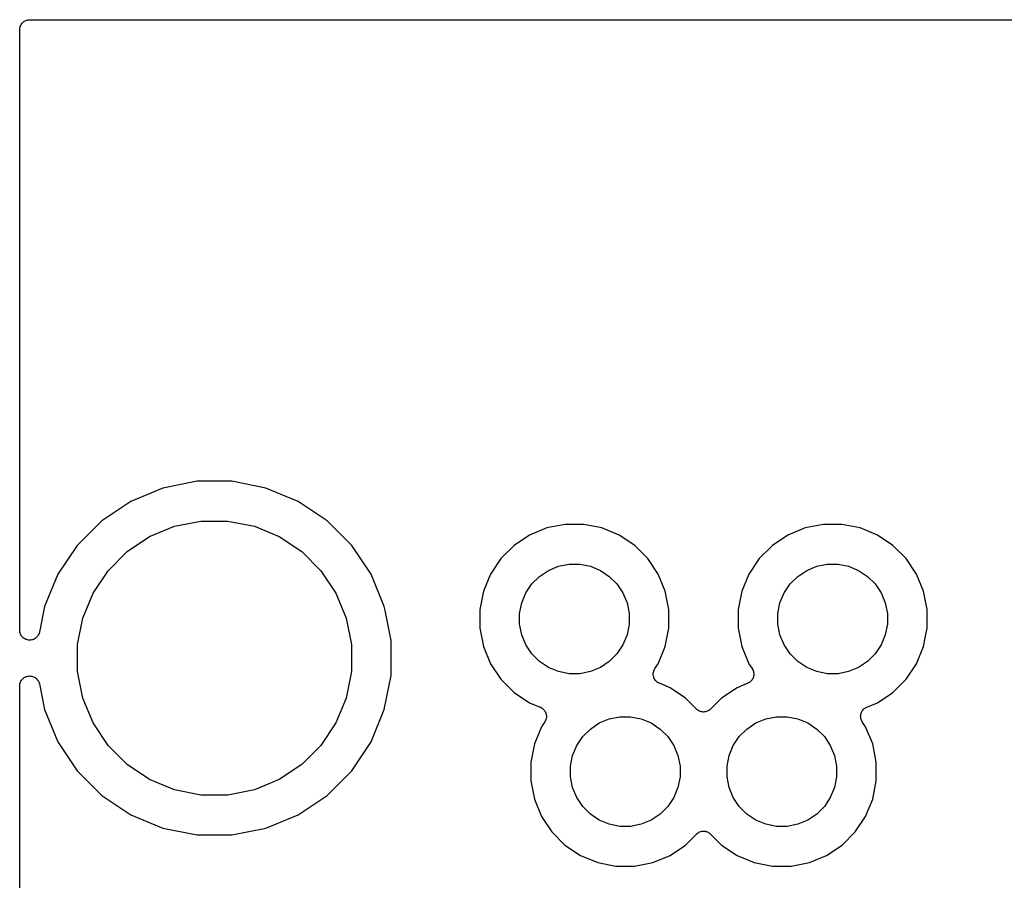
# Model space of a CAD drawing. Extents: x 3.21 to 7.18, y -3.5 to -0.72.
# Tile 5 of 27: x 3.21 to 3.7, y -1.15 to -0.72. Entities that reach past the tile are written whole.
import ezdxf

# ---------------------------------------------------------------- set-up
doc = ezdxf.new("R2010")
doc.units = 0
doc.header["$MEASUREMENT"] = 0
doc.layers.add('BLACK', color=7, linetype='CONTINUOUS')

msp = doc.modelspace()

# ---------------------------------------------------------------- linework, layer by layer
at = {"layer": 'BLACK', "linetype": 'CONTINUOUS'}
for p, q in [((3.20661, -0.7236), (3.20684, -0.72319)), ((3.20684, -0.72319), (3.20685, -0.72318)), ((3.20685, -0.72318), (3.20686, -0.72316)), ((3.20686, -0.72316), (3.20716, -0.7228)), ((3.20716, -0.7228), (3.20746, -0.72244)), ((3.20746, -0.72244), (3.20747, -0.72242)), ((3.20747, -0.72242), (3.20749, -0.72241)), ((3.20749, -0.72241), (3.20785, -0.72212)), ((3.20785, -0.72212), (3.20822, -0.72182)), ((3.20822, -0.72182), (3.20823, -0.72181)), ((3.20823, -0.72181), (3.20825, -0.7218)), ((3.20825, -0.7218), (3.20866, -0.72158)), ((3.20866, -0.72158), (3.20908, -0.72136)), ((3.20908, -0.72136), (3.2091, -0.72136)), ((3.2091, -0.72136), (3.20911, -0.72135)), ((3.20911, -0.72135), (3.20956, -0.72122)), ((3.20956, -0.72122), (3.21001, -0.72108)), ((3.21001, -0.72108), (3.21003, -0.72108)), ((3.21003, -0.72108), (3.21005, -0.72107)), ((3.21005, -0.72107), (3.21052, -0.72103)), ((3.21052, -0.72103), (3.21098, -0.72098)), ((3.21098, -0.72098), (7.17402, -0.72098)), ((3.20598, -0.72591), (3.20604, -0.72545)), ((3.20598, -0.72595), (3.20598, -0.72591)), ((3.20598, -0.72598), (3.20598, -0.72595)), ((3.20598, -0.72595), (3.20598, -0.72595)), ((3.20598, -0.72595), (3.20598, -0.72595)), ((3.20598, -1.028), (3.20598, -0.72598)), ((3.20604, -0.72545), (3.20609, -0.72498)), ((3.20609, -0.72494), (3.20624, -0.7245)), ((3.20609, -0.72496), (3.20609, -0.72494)), ((3.20609, -0.72498), (3.20609, -0.72496)), ((3.20624, -0.7245), (3.20637, -0.72405)), ((3.20637, -0.72405), (3.20638, -0.72403)), ((3.20638, -0.72403), (3.20639, -0.72401)), ((3.20639, -0.72401), (3.20661, -0.7236)), ((3.29518, -0.9531), (3.27801, -0.95652)), ((3.31269, -0.9531), (3.29518, -0.9531)), ((3.32987, -0.95652), (3.31269, -0.9531)), ((3.27801, -0.95652), (3.26183, -0.96322)), ((3.34605, -0.96322), (3.32987, -0.95652)), ((3.26183, -0.96322), (3.24727, -0.97295)), ((3.36061, -0.97295), (3.34605, -0.96322)), ((3.24727, -0.97295), (3.23489, -0.98533)), ((3.2713, -0.98094), (3.28384, -0.97575)), ((3.28384, -0.97575), (3.29715, -0.9731)), ((3.29715, -0.9731), (3.31072, -0.9731)), ((3.31072, -0.9731), (3.32403, -0.97575)), ((3.32403, -0.97575), (3.33657, -0.98094)), ((3.37299, -0.98533), (3.36061, -0.97295)), ((3.48036, -0.97476), (3.47117, -0.97658)), ((3.48972, -0.97476), (3.48036, -0.97476)), ((3.49891, -0.97658), (3.48972, -0.97476)), ((3.61028, -0.97476), (3.60109, -0.97658)), ((3.61964, -0.97476), (3.61028, -0.97476)), ((3.62883, -0.97658), (3.61964, -0.97476)), ((3.46251, -0.98017), (3.45472, -0.98537)), ((3.47117, -0.97658), (3.46251, -0.98017)), ((3.50757, -0.98017), (3.49891, -0.97658)), ((3.51536, -0.98537), (3.50757, -0.98017)), ((3.59243, -0.98017), (3.58464, -0.98537)), ((3.60109, -0.97658), (3.59243, -0.98017)), ((3.63749, -0.98017), (3.62883, -0.97658)), ((3.64528, -0.98537), (3.63749, -0.98017)), ((3.23489, -0.98533), (3.22516, -0.99989)), ((3.26002, -0.98848), (3.2713, -0.98094)), ((3.33657, -0.98094), (3.34786, -0.98848)), ((3.38272, -0.99989), (3.37299, -0.98533)), ((3.45472, -0.98537), (3.4481, -0.992)), ((3.52198, -0.992), (3.51536, -0.98537)), ((3.58464, -0.98537), (3.57802, -0.992)), ((3.6519, -0.992), (3.64528, -0.98537)), ((3.25042, -0.99808), (3.26002, -0.98848)), ((3.34786, -0.98848), (3.35745, -0.99808)), ((3.4481, -0.992), (3.44289, -0.99979)), ((3.477, -0.99582), (3.48233, -0.99476)), ((3.48233, -0.99476), (3.48775, -0.99476)), ((3.48775, -0.99476), (3.49308, -0.99582)), ((3.52719, -0.99979), (3.52198, -0.992)), ((3.57802, -0.992), (3.57281, -0.99979)), ((3.60692, -0.99582), (3.61225, -0.99476)), ((3.61225, -0.99476), (3.61767, -0.99476)), ((3.61767, -0.99476), (3.623, -0.99582)), ((3.65711, -0.99979), (3.6519, -0.992)), ((3.22516, -0.99989), (3.21846, -1.01607)), ((3.24288, -1.00936), (3.25042, -0.99808)), ((3.35745, -0.99808), (3.36499, -1.00936)), ((3.38942, -1.01607), (3.38272, -0.99989)), ((3.44289, -0.99979), (3.43931, -1.00844)), ((3.46747, -1.00091), (3.47199, -0.99789)), ((3.47199, -0.99789), (3.477, -0.99582)), ((3.49308, -0.99582), (3.49809, -0.99789)), ((3.49809, -0.99789), (3.50261, -1.00091)), ((3.53077, -1.00844), (3.52719, -0.99979)), ((3.57281, -0.99979), (3.56923, -1.00844)), ((3.59739, -1.00091), (3.60191, -0.99789)), ((3.60191, -0.99789), (3.60692, -0.99582)), ((3.623, -0.99582), (3.62801, -0.99789)), ((3.62801, -0.99789), (3.63253, -1.00091)), ((3.66069, -1.00844), (3.65711, -0.99979)), ((3.46062, -1.00926), (3.46363, -1.00475)), ((3.46363, -1.00475), (3.46747, -1.00091)), ((3.50261, -1.00091), (3.50645, -1.00475)), ((3.50645, -1.00475), (3.50946, -1.00926)), ((3.59054, -1.00926), (3.59355, -1.00475)), ((3.59355, -1.00475), (3.59739, -1.00091)), ((3.63253, -1.00091), (3.63637, -1.00475)), ((3.63637, -1.00475), (3.63938, -1.00926)), ((3.23769, -1.0219), (3.24288, -1.00936)), ((3.36499, -1.00936), (3.37019, -1.0219)), ((3.43931, -1.00844), (3.43748, -1.01763)), ((3.45854, -1.01428), (3.46062, -1.00926)), ((3.50946, -1.00926), (3.51154, -1.01428)), ((3.5326, -1.01763), (3.53077, -1.00844)), ((3.56923, -1.00844), (3.5674, -1.01763)), ((3.58846, -1.01428), (3.59054, -1.00926)), ((3.63938, -1.00926), (3.64146, -1.01428)), ((3.66252, -1.01763), (3.66069, -1.00844)), ((3.45748, -1.0196), (3.45854, -1.01428)), ((3.51154, -1.01428), (3.5126, -1.0196)), ((3.5874, -1.0196), (3.58846, -1.01428)), ((3.64146, -1.01428), (3.64252, -1.0196)), ((3.21846, -1.01607), (3.21589, -1.02898)), ((3.38983, -1.01811), (3.38942, -1.01607)), ((3.39283, -1.03324), (3.38983, -1.01811)), ((3.43748, -1.01763), (3.43748, -1.027)), ((3.45748, -1.02503), (3.45748, -1.0196)), ((3.5126, -1.0196), (3.5126, -1.02503)), ((3.5326, -1.027), (3.5326, -1.01763)), ((3.5674, -1.01763), (3.5674, -1.027)), ((3.5874, -1.02503), (3.5874, -1.0196)), ((3.64252, -1.0196), (3.64252, -1.02503)), ((3.66252, -1.027), (3.66252, -1.01763)), ((3.23504, -1.03521), (3.23769, -1.0219)), ((3.37019, -1.0219), (3.37283, -1.03521)), ((3.45854, -1.03035), (3.45748, -1.02503)), ((3.5126, -1.02503), (3.51154, -1.03035)), ((3.58846, -1.03035), (3.5874, -1.02503)), ((3.64252, -1.02503), (3.64146, -1.03035)), ((3.20603, -1.02849), (3.20598, -1.028)), ((3.20608, -1.02897), (3.20603, -1.02849)), ((3.20621, -1.02941), (3.20608, -1.02897)), ((3.20608, -1.02897), (3.20608, -1.02897)), ((3.20608, -1.02897), (3.20608, -1.02897)), ((3.20636, -1.0299), (3.20621, -1.02941)), ((3.20636, -1.02991), (3.20636, -1.0299)), ((3.20657, -1.03031), (3.20636, -1.02991)), ((3.20636, -1.02991), (3.20636, -1.02991)), ((3.21558, -1.02998), (3.21533, -1.03042)), ((3.21573, -1.02951), (3.21558, -1.02997)), ((3.21558, -1.02997), (3.21558, -1.02997)), ((3.21558, -1.02997), (3.21558, -1.02998)), ((3.21587, -1.02905), (3.21573, -1.02951)), ((3.21588, -1.02904), (3.21587, -1.02904)), ((3.21587, -1.02904), (3.21587, -1.02905)), ((3.21589, -1.02898), (3.21588, -1.02904)), ((3.21588, -1.02904), (3.21588, -1.02904)), ((3.43748, -1.027), (3.43931, -1.03619)), ((3.53077, -1.03619), (3.5326, -1.027)), ((3.5674, -1.027), (3.56923, -1.03619)), ((3.66157, -1.03178), (3.66252, -1.027)), ((3.20682, -1.03076), (3.20657, -1.03031)), ((3.20682, -1.03077), (3.20682, -1.03076)), ((3.20713, -1.03115), (3.20682, -1.03077)), ((3.20682, -1.03077), (3.20682, -1.03077)), ((3.20743, -1.03152), (3.20713, -1.03115)), ((3.20744, -1.03152), (3.20743, -1.03152)), ((3.20743, -1.03152), (3.20743, -1.03152)), ((3.20781, -1.03184), (3.20744, -1.03152)), ((3.20818, -1.03214), (3.20781, -1.03184)), ((3.20819, -1.03215), (3.20818, -1.03214)), ((3.20861, -1.03237), (3.20819, -1.03215)), ((3.20819, -1.03215), (3.20819, -1.03215)), ((3.20904, -1.03261), (3.20861, -1.03237)), ((3.20905, -1.03261), (3.20904, -1.03261)), ((3.20904, -1.03261), (3.20904, -1.03261)), ((3.2095, -1.03275), (3.20905, -1.03261)), ((3.20997, -1.0329), (3.2095, -1.03275)), ((3.20998, -1.0329), (3.20997, -1.0329)), ((3.21046, -1.03295), (3.20998, -1.0329)), ((3.20998, -1.0329), (3.20998, -1.0329)), ((3.21094, -1.033), (3.21046, -1.03295)), ((3.21095, -1.033), (3.21094, -1.033)), ((3.21143, -1.03296), (3.21095, -1.033)), ((3.21095, -1.033), (3.21095, -1.033)), ((3.21192, -1.03291), (3.21143, -1.03296)), ((3.21236, -1.03278), (3.21192, -1.03291)), ((3.21192, -1.03291), (3.21192, -1.03291)), ((3.21192, -1.03291), (3.21192, -1.03291)), ((3.21285, -1.03264), (3.21236, -1.03278)), ((3.21286, -1.03264), (3.21285, -1.03264)), ((3.21327, -1.03242), (3.21286, -1.03264)), ((3.21286, -1.03264), (3.21286, -1.03264)), ((3.21372, -1.03219), (3.21327, -1.03242)), ((3.21409, -1.03189), (3.21372, -1.03219)), ((3.21372, -1.03219), (3.21372, -1.03219)), ((3.21372, -1.03219), (3.21372, -1.03219)), ((3.21448, -1.03158), (3.21409, -1.03189)), ((3.21478, -1.03121), (3.21448, -1.03157)), ((3.21448, -1.03157), (3.21448, -1.03158)), ((3.21448, -1.03158), (3.21448, -1.03158)), ((3.21511, -1.03083), (3.21478, -1.03121)), ((3.21533, -1.03042), (3.21511, -1.03083)), ((3.21511, -1.03083), (3.21511, -1.03083)), ((3.21511, -1.03083), (3.21511, -1.03083)), ((3.23504, -1.04879), (3.23504, -1.03521)), ((3.37283, -1.03521), (3.37283, -1.04879)), ((3.39283, -1.05076), (3.39283, -1.03324)), ((3.46062, -1.03537), (3.45854, -1.03035)), ((3.51154, -1.03035), (3.50946, -1.03537)), ((3.59054, -1.03537), (3.58846, -1.03035)), ((3.64146, -1.03035), (3.63938, -1.03537)), ((3.66069, -1.03619), (3.66157, -1.03178)), ((3.66157, -1.03178), (3.66157, -1.03178)), ((3.43931, -1.03619), (3.44289, -1.04484)), ((3.46363, -1.03988), (3.46062, -1.03537)), ((3.46747, -1.04372), (3.46363, -1.03988)), ((3.50645, -1.03988), (3.50261, -1.04372)), ((3.50946, -1.03537), (3.50645, -1.03988)), ((3.52719, -1.04484), (3.53077, -1.03619)), ((3.56923, -1.03619), (3.57281, -1.04484)), ((3.59355, -1.03988), (3.59054, -1.03537)), ((3.59739, -1.04372), (3.59355, -1.03988)), ((3.63637, -1.03988), (3.63253, -1.04372)), ((3.63938, -1.03537), (3.63637, -1.03988)), ((3.65711, -1.04484), (3.66069, -1.03619)), ((3.44289, -1.04484), (3.4481, -1.05263)), ((3.47199, -1.04674), (3.46747, -1.04372)), ((3.50261, -1.04372), (3.49809, -1.04674)), ((3.52553, -1.04731), (3.52719, -1.04484)), ((3.57281, -1.04484), (3.57447, -1.04731)), ((3.60191, -1.04674), (3.59739, -1.04372)), ((3.63253, -1.04372), (3.62801, -1.04674)), ((3.6519, -1.05263), (3.65711, -1.04484)), ((3.23769, -1.0621), (3.23504, -1.04879)), ((3.37283, -1.04879), (3.37019, -1.0621)), ((3.477, -1.04881), (3.47199, -1.04674)), ((3.48233, -1.04987), (3.477, -1.04881)), ((3.48775, -1.04987), (3.48233, -1.04987)), ((3.49308, -1.04881), (3.48775, -1.04987)), ((3.49809, -1.04674), (3.49308, -1.04881)), ((3.52469, -1.05005), (3.52474, -1.04958)), ((3.52469, -1.05006), (3.52469, -1.05005)), ((3.52469, -1.05008), (3.52469, -1.05006)), ((3.52474, -1.05055), (3.52469, -1.05008)), ((3.52474, -1.04958), (3.52479, -1.04911)), ((3.52479, -1.04909), (3.5248, -1.04908)), ((3.52479, -1.04911), (3.52479, -1.04909)), ((3.5248, -1.04908), (3.52494, -1.04863)), ((3.52494, -1.04863), (3.52507, -1.04818)), ((3.52507, -1.04818), (3.52508, -1.04816)), ((3.52508, -1.04816), (3.52509, -1.04815)), ((3.52509, -1.04815), (3.52531, -1.04773)), ((3.52531, -1.04773), (3.52553, -1.04731)), ((3.57447, -1.04731), (3.57449, -1.04735)), ((3.57449, -1.04735), (3.57449, -1.04735)), ((3.57449, -1.04735), (3.57449, -1.04735)), ((3.57449, -1.04735), (3.5745, -1.04737)), ((3.5745, -1.04737), (3.57472, -1.0478)), ((3.57472, -1.0478), (3.57494, -1.04821)), ((3.57494, -1.04821), (3.57495, -1.04823)), ((3.57495, -1.04823), (3.57495, -1.04824)), ((3.57495, -1.04824), (3.57508, -1.04869)), ((3.57508, -1.04869), (3.57522, -1.04915)), ((3.57522, -1.04915), (3.57522, -1.04916)), ((3.57522, -1.04916), (3.57522, -1.04918)), ((3.57522, -1.04918), (3.57526, -1.04964)), ((3.57526, -1.04964), (3.57531, -1.05012)), ((3.60692, -1.04881), (3.60191, -1.04674)), ((3.61225, -1.04987), (3.60692, -1.04881)), ((3.61767, -1.04987), (3.61225, -1.04987)), ((3.623, -1.04881), (3.61767, -1.04987)), ((3.62801, -1.04674), (3.623, -1.04881)), ((3.20604, -1.05543), (3.20609, -1.05496)), ((3.20609, -1.05496), (3.20624, -1.05448)), ((3.20609, -1.05496), (3.20609, -1.05496)), ((3.20609, -1.05496), (3.20609, -1.05496)), ((3.20624, -1.05448), (3.20639, -1.05403)), ((3.20639, -1.05403), (3.20663, -1.05358)), ((3.20639, -1.05403), (3.20639, -1.05403)), ((3.20639, -1.05403), (3.20639, -1.05403)), ((3.20663, -1.05358), (3.20686, -1.05318)), ((3.20686, -1.05317), (3.20717, -1.05281)), ((3.20686, -1.05318), (3.20686, -1.05317)), ((3.20686, -1.05318), (3.20686, -1.05318)), ((3.20717, -1.05281), (3.20748, -1.05243)), ((3.20748, -1.05243), (3.20748, -1.05243)), ((3.20748, -1.05243), (3.20749, -1.05243)), ((3.20749, -1.05243), (3.20788, -1.05211)), ((3.20788, -1.05211), (3.20824, -1.05182)), ((3.20824, -1.05182), (3.20825, -1.05181)), ((3.20824, -1.05182), (3.20824, -1.05182)), ((3.20825, -1.05181), (3.2087, -1.05158)), ((3.2087, -1.05158), (3.20911, -1.05136)), ((3.20911, -1.05136), (3.20957, -1.05123)), ((3.20911, -1.05136), (3.20911, -1.05136)), ((3.20911, -1.05136), (3.20911, -1.05136)), ((3.20957, -1.05123), (3.21004, -1.05109)), ((3.21004, -1.05109), (3.21005, -1.05109)), ((3.21005, -1.05109), (3.21051, -1.05105)), ((3.21005, -1.05109), (3.21005, -1.05109)), ((3.21051, -1.05105), (3.21101, -1.051)), ((3.21101, -1.051), (3.21102, -1.051)), ((3.21102, -1.051), (3.21102, -1.051)), ((3.21102, -1.051), (3.21148, -1.05105)), ((3.21148, -1.05105), (3.21199, -1.0511)), ((3.21199, -1.0511), (3.21199, -1.0511)), ((3.21199, -1.0511), (3.21199, -1.0511)), ((3.21199, -1.0511), (3.21244, -1.05124)), ((3.21244, -1.05124), (3.21292, -1.05139)), ((3.21292, -1.05139), (3.21292, -1.05139)), ((3.21292, -1.05139), (3.21292, -1.05139)), ((3.21292, -1.05139), (3.21335, -1.05162)), ((3.21335, -1.05162), (3.21378, -1.05185)), ((3.21378, -1.05185), (3.21378, -1.05185)), ((3.21378, -1.05185), (3.21378, -1.05185)), ((3.21378, -1.05185), (3.21416, -1.05216)), ((3.21416, -1.05216), (3.21453, -1.05247)), ((3.21453, -1.05247), (3.21453, -1.05247)), ((3.21453, -1.05247), (3.21453, -1.05248)), ((3.21453, -1.05248), (3.21485, -1.05287)), ((3.21485, -1.05287), (3.21515, -1.05323)), ((3.21515, -1.05323), (3.21515, -1.05323)), ((3.21515, -1.05323), (3.21515, -1.05323)), ((3.21515, -1.05323), (3.21538, -1.05367)), ((3.21538, -1.05367), (3.21561, -1.05409)), ((3.21561, -1.05409), (3.21561, -1.05409)), ((3.21561, -1.05409), (3.21561, -1.05409)), ((3.21561, -1.05409), (3.21574, -1.05454)), ((3.21574, -1.05454), (3.21589, -1.05502)), ((3.21589, -1.05502), (3.21846, -1.06793)), ((3.38942, -1.06793), (3.39283, -1.05076)), ((3.4481, -1.05263), (3.45472, -1.05926)), ((3.52478, -1.05102), (3.52474, -1.05055)), ((3.52478, -1.05104), (3.52478, -1.05102)), ((3.52478, -1.05105), (3.52478, -1.05104)), ((3.52492, -1.0515), (3.52478, -1.05105)), ((3.52505, -1.05196), (3.52492, -1.0515)), ((3.52506, -1.05197), (3.52505, -1.05196)), ((3.52506, -1.05199), (3.52506, -1.05197)), ((3.52528, -1.05241), (3.52506, -1.05199)), ((3.5255, -1.05282), (3.52528, -1.05241)), ((3.52551, -1.05283), (3.5255, -1.05282)), ((3.52552, -1.05285), (3.52551, -1.05283)), ((3.52582, -1.05322), (3.52552, -1.05285)), ((3.52611, -1.05358), (3.52582, -1.05322)), ((3.52612, -1.05359), (3.52611, -1.05358)), ((3.52613, -1.05361), (3.52612, -1.05359)), ((3.5265, -1.05391), (3.52613, -1.05361)), ((3.52686, -1.05421), (3.5265, -1.05391)), ((3.52687, -1.05422), (3.52686, -1.05421)), ((3.52688, -1.05423), (3.52687, -1.05422)), ((3.5273, -1.05446), (3.52688, -1.05423)), ((3.52771, -1.05468), (3.5273, -1.05446)), ((3.52774, -1.0547), (3.52771, -1.05468)), ((3.52778, -1.05471), (3.52774, -1.0547)), ((3.52774, -1.0547), (3.52774, -1.0547)), ((3.52774, -1.0547), (3.52774, -1.0547)), ((3.53316, -1.05694), (3.52778, -1.05471)), ((3.57222, -1.05471), (3.56684, -1.05694)), ((3.57264, -1.05449), (3.57222, -1.05471)), ((3.57306, -1.05427), (3.57264, -1.05449)), ((3.57307, -1.05426), (3.57306, -1.05427)), ((3.57308, -1.05425), (3.57307, -1.05426)), ((3.57345, -1.05395), (3.57308, -1.05425)), ((3.57382, -1.05366), (3.57345, -1.05395)), ((3.57383, -1.05364), (3.57382, -1.05366)), ((3.57384, -1.05363), (3.57383, -1.05364)), ((3.57414, -1.05327), (3.57384, -1.05363)), ((3.57444, -1.05291), (3.57414, -1.05327)), ((3.57445, -1.05289), (3.57444, -1.05291)), ((3.57446, -1.05288), (3.57445, -1.05289)), ((3.57468, -1.05246), (3.57446, -1.05288)), ((3.57491, -1.05205), (3.57468, -1.05246)), ((3.57492, -1.05202), (3.57491, -1.05204)), ((3.57491, -1.05204), (3.57491, -1.05205)), ((3.57506, -1.05157), (3.57492, -1.05202)), ((3.5752, -1.05112), (3.57506, -1.05157)), ((3.57521, -1.05109), (3.5752, -1.0511)), ((3.5752, -1.0511), (3.5752, -1.05112)), ((3.57526, -1.05062), (3.57521, -1.05109)), ((3.57531, -1.05015), (3.57526, -1.05062)), ((3.57531, -1.05012), (3.57531, -1.05013)), ((3.57531, -1.05013), (3.57531, -1.05015)), ((3.64528, -1.05926), (3.6519, -1.05263)), ((3.20598, -1.05593), (3.20604, -1.05543)), ((3.20598, -1.056), (3.20598, -1.05593)), ((3.20598, -3.49902), (3.20598, -1.056)), ((3.45472, -1.05926), (3.46251, -1.06446)), ((3.54095, -1.06215), (3.53316, -1.05694)), ((3.56684, -1.05694), (3.55905, -1.06215)), ((3.63749, -1.06446), (3.64528, -1.05926)), ((3.24288, -1.07464), (3.23769, -1.0621)), ((3.37019, -1.0621), (3.36499, -1.07464)), ((3.46251, -1.06446), (3.46789, -1.06669)), ((3.54646, -1.06766), (3.54095, -1.06215)), ((3.55905, -1.06215), (3.55354, -1.06766)), ((3.63211, -1.06669), (3.63749, -1.06446)), ((3.21846, -1.06793), (3.22516, -1.08411)), ((3.38272, -1.08411), (3.38942, -1.06793)), ((3.46789, -1.06669), (3.46793, -1.0667)), ((3.46793, -1.0667), (3.46793, -1.0667)), ((3.46793, -1.0667), (3.46793, -1.06671)), ((3.46793, -1.06671), (3.46796, -1.06672)), ((3.46796, -1.06672), (3.46837, -1.06695)), ((3.46837, -1.06695), (3.46878, -1.06717)), ((3.46878, -1.06717), (3.4688, -1.06718)), ((3.4688, -1.06718), (3.46881, -1.06719)), ((3.46881, -1.06719), (3.46917, -1.06749)), ((3.46917, -1.06749), (3.46954, -1.0678)), ((3.46954, -1.0678), (3.46954, -1.06781)), ((3.46954, -1.06781), (3.46956, -1.06782)), ((3.46956, -1.06782), (3.46985, -1.06819)), ((3.46985, -1.06819), (3.47015, -1.06855)), ((3.47015, -1.06855), (3.47016, -1.06857)), ((3.47016, -1.06857), (3.47017, -1.06858)), ((3.47017, -1.06858), (3.47039, -1.069)), ((3.47039, -1.069), (3.47061, -1.06942)), ((3.47061, -1.06942), (3.47061, -1.06943)), ((3.47061, -1.06943), (3.47062, -1.06944)), ((3.47062, -1.06944), (3.47075, -1.0699)), ((3.47075, -1.0699), (3.47089, -1.07035)), ((3.54683, -1.06796), (3.54646, -1.06766)), ((3.54719, -1.06826), (3.54683, -1.06796)), ((3.54721, -1.06827), (3.54719, -1.06826)), ((3.54722, -1.06828), (3.54721, -1.06827)), ((3.54763, -1.0685), (3.54722, -1.06828)), ((3.54805, -1.06873), (3.54763, -1.0685)), ((3.54806, -1.06873), (3.54805, -1.06873)), ((3.54808, -1.06874), (3.54806, -1.06873)), ((3.54853, -1.06888), (3.54808, -1.06874)), ((3.54898, -1.06902), (3.54853, -1.06888)), ((3.54899, -1.06902), (3.54898, -1.06902)), ((3.54901, -1.06903), (3.54899, -1.06902)), ((3.54948, -1.06908), (3.54901, -1.06903)), ((3.54995, -1.06913), (3.54948, -1.06908)), ((3.54997, -1.06913), (3.54995, -1.06913)), ((3.54998, -1.06913), (3.54997, -1.06913)), ((3.55045, -1.06908), (3.54998, -1.06913)), ((3.55092, -1.06904), (3.55045, -1.06908)), ((3.55094, -1.06904), (3.55092, -1.06904)), ((3.55095, -1.06904), (3.55094, -1.06904)), ((3.5514, -1.0689), (3.55095, -1.06904)), ((3.55186, -1.06877), (3.5514, -1.0689)), ((3.55187, -1.06876), (3.55186, -1.06877)), ((3.55189, -1.06876), (3.55187, -1.06876)), ((3.5523, -1.06854), (3.55189, -1.06876)), ((3.55272, -1.06832), (3.5523, -1.06854)), ((3.55274, -1.06831), (3.55272, -1.06832)), ((3.55275, -1.0683), (3.55274, -1.06831)), ((3.55312, -1.06801), (3.55275, -1.0683)), ((3.55349, -1.06771), (3.55312, -1.06801)), ((3.55351, -1.06769), (3.55349, -1.06771)), ((3.55354, -1.06766), (3.55351, -1.06769)), ((3.55351, -1.06769), (3.55351, -1.06769)), ((3.55351, -1.06769), (3.55351, -1.06769)), ((3.62913, -1.07028), (3.62927, -1.06983)), ((3.62927, -1.06983), (3.62941, -1.06938)), ((3.62941, -1.06938), (3.62942, -1.06937)), ((3.62942, -1.06935), (3.62965, -1.06894)), ((3.62942, -1.06937), (3.62942, -1.06935)), ((3.62965, -1.06894), (3.62987, -1.06852)), ((3.62987, -1.06852), (3.62988, -1.06851)), ((3.62988, -1.06851), (3.62989, -1.06849)), ((3.62989, -1.06849), (3.63019, -1.06814)), ((3.63019, -1.06814), (3.63049, -1.06777)), ((3.63049, -1.06777), (3.6305, -1.06776)), ((3.6305, -1.06776), (3.63051, -1.06775)), ((3.63051, -1.06775), (3.63088, -1.06745)), ((3.63088, -1.06745), (3.63125, -1.06715)), ((3.63125, -1.06715), (3.63126, -1.06714)), ((3.63126, -1.06714), (3.63127, -1.06713)), ((3.63127, -1.06713), (3.63169, -1.06691)), ((3.63169, -1.06691), (3.63211, -1.06669)), ((3.25042, -1.08592), (3.24288, -1.07464)), ((3.36499, -1.07464), (3.35745, -1.08592)), ((3.47014, -1.07409), (3.46848, -1.07656)), ((3.47036, -1.07367), (3.47014, -1.07409)), ((3.47058, -1.07325), (3.47036, -1.07367)), ((3.47059, -1.07324), (3.47058, -1.07325)), ((3.4706, -1.07323), (3.47059, -1.07324)), ((3.47073, -1.07278), (3.4706, -1.07323)), ((3.47087, -1.07232), (3.47073, -1.07278)), ((3.47088, -1.07231), (3.47087, -1.07232)), ((3.47093, -1.07182), (3.47088, -1.07229)), ((3.47088, -1.07229), (3.47088, -1.07231)), ((3.47089, -1.07035), (3.47089, -1.07037)), ((3.47089, -1.07037), (3.47089, -1.07038)), ((3.47089, -1.07038), (3.47093, -1.07085)), ((3.47093, -1.07085), (3.47098, -1.07132)), ((3.47098, -1.07135), (3.47093, -1.07182)), ((3.47098, -1.07132), (3.47098, -1.07134)), ((3.47098, -1.07134), (3.47098, -1.07135)), ((3.49306, -1.07768), (3.49758, -1.07466)), ((3.49758, -1.07466), (3.50259, -1.07259)), ((3.50259, -1.07259), (3.50792, -1.07153)), ((3.50792, -1.07153), (3.51334, -1.07153)), ((3.51334, -1.07153), (3.51867, -1.07259)), ((3.51867, -1.07259), (3.52368, -1.07466)), ((3.52368, -1.07466), (3.5282, -1.07768)), ((3.5718, -1.07768), (3.57632, -1.07466)), ((3.57632, -1.07466), (3.58133, -1.07259)), ((3.58133, -1.07259), (3.58666, -1.07153)), ((3.58666, -1.07153), (3.59208, -1.07153)), ((3.59208, -1.07153), (3.59741, -1.07259)), ((3.59741, -1.07259), (3.60242, -1.07466)), ((3.60242, -1.07466), (3.60694, -1.07768)), ((3.62902, -1.07125), (3.62907, -1.07078)), ((3.62902, -1.07127), (3.62902, -1.07125)), ((3.62902, -1.07128), (3.62902, -1.07127)), ((3.62907, -1.07175), (3.62902, -1.07128)), ((3.62907, -1.07078), (3.62912, -1.07031)), ((3.62911, -1.07222), (3.62907, -1.07175)), ((3.62911, -1.07224), (3.62911, -1.07222)), ((3.62911, -1.07225), (3.62911, -1.07224)), ((3.62925, -1.07271), (3.62911, -1.07225)), ((3.62912, -1.07031), (3.62913, -1.0703)), ((3.62913, -1.0703), (3.62913, -1.07028)), ((3.62938, -1.07316), (3.62925, -1.07271)), ((3.62938, -1.07318), (3.62938, -1.07316)), ((3.62939, -1.07319), (3.62938, -1.07318)), ((3.62961, -1.07361), (3.62939, -1.07319)), ((3.62983, -1.07403), (3.62961, -1.07361)), ((3.62984, -1.07405), (3.62983, -1.07403)), ((3.62986, -1.07409), (3.62984, -1.07405)), ((3.62984, -1.07405), (3.62984, -1.07405)), ((3.62984, -1.07405), (3.62984, -1.07405)), ((3.63152, -1.07656), (3.62986, -1.07409)), ((3.46848, -1.07656), (3.4649, -1.08521)), ((3.48922, -1.08152), (3.49306, -1.07768)), ((3.5282, -1.07768), (3.53204, -1.08152)), ((3.56796, -1.08152), (3.5718, -1.07768)), ((3.60694, -1.07768), (3.61078, -1.08152)), ((3.6351, -1.08521), (3.63152, -1.07656)), ((3.22516, -1.08411), (3.23489, -1.09867)), ((3.37299, -1.09867), (3.38272, -1.08411)), ((3.48621, -1.08603), (3.48922, -1.08152)), ((3.53204, -1.08152), (3.53505, -1.08603)), ((3.56495, -1.08603), (3.56796, -1.08152)), ((3.61078, -1.08152), (3.61379, -1.08603)), ((3.26002, -1.09552), (3.25042, -1.08592)), ((3.35745, -1.08592), (3.34786, -1.09552)), ((3.4649, -1.08521), (3.46307, -1.0944)), ((3.48413, -1.09105), (3.48621, -1.08603)), ((3.53505, -1.08603), (3.53713, -1.09105)), ((3.56287, -1.09105), (3.56495, -1.08603)), ((3.61379, -1.08603), (3.61587, -1.09105)), ((3.63693, -1.0944), (3.6351, -1.08521)), ((3.46307, -1.0944), (3.46307, -1.10377)), ((3.48307, -1.09637), (3.48413, -1.09105)), ((3.53713, -1.09105), (3.53819, -1.09637)), ((3.56181, -1.09637), (3.56287, -1.09105)), ((3.61587, -1.09105), (3.61693, -1.09637)), ((3.63693, -1.10377), (3.63693, -1.0944)), ((3.23489, -1.09867), (3.24727, -1.11105)), ((3.2713, -1.10306), (3.26002, -1.09552)), ((3.34786, -1.09552), (3.33657, -1.10306)), ((3.36061, -1.11105), (3.37299, -1.09867)), ((3.48307, -1.1018), (3.48307, -1.09637)), ((3.53819, -1.09637), (3.53819, -1.1018)), ((3.56181, -1.1018), (3.56181, -1.09637)), ((3.61693, -1.09637), (3.61693, -1.1018)), ((3.28384, -1.10825), (3.2713, -1.10306)), ((3.33657, -1.10306), (3.32403, -1.10825)), ((3.46307, -1.10377), (3.4649, -1.11296)), ((3.48413, -1.10713), (3.48307, -1.1018)), ((3.53819, -1.1018), (3.53713, -1.10713)), ((3.56287, -1.10713), (3.56181, -1.1018)), ((3.61693, -1.1018), (3.61587, -1.10713)), ((3.6351, -1.11296), (3.63693, -1.10377)), ((3.29715, -1.1109), (3.28384, -1.10825)), ((3.32403, -1.10825), (3.31072, -1.1109)), ((3.48621, -1.11214), (3.48413, -1.10713)), ((3.53713, -1.10713), (3.53505, -1.11214)), ((3.56495, -1.11214), (3.56287, -1.10713)), ((3.61587, -1.10713), (3.61379, -1.11214)), ((3.24727, -1.11105), (3.26183, -1.12078)), ((3.31072, -1.1109), (3.29715, -1.1109)), ((3.34605, -1.12078), (3.36061, -1.11105)), ((3.4649, -1.11296), (3.46848, -1.12161)), ((3.48922, -1.11665), (3.48621, -1.11214)), ((3.53505, -1.11214), (3.53204, -1.11665)), ((3.56796, -1.11665), (3.56495, -1.11214)), ((3.61379, -1.11214), (3.61078, -1.11665)), ((3.63152, -1.12161), (3.6351, -1.11296)), ((3.49306, -1.12049), (3.48922, -1.11665)), ((3.53204, -1.11665), (3.5282, -1.12049)), ((3.5718, -1.12049), (3.56796, -1.11665)), ((3.61078, -1.11665), (3.60694, -1.12049)), ((3.26183, -1.12078), (3.27801, -1.12748)), ((3.32987, -1.12748), (3.34605, -1.12078)), ((3.46848, -1.12161), (3.47369, -1.1294)), ((3.49758, -1.12351), (3.49306, -1.12049)), ((3.50259, -1.12559), (3.49758, -1.12351)), ((3.52368, -1.12351), (3.51867, -1.12559)), ((3.5282, -1.12049), (3.52368, -1.12351)), ((3.57632, -1.12351), (3.5718, -1.12049)), ((3.58133, -1.12559), (3.57632, -1.12351)), ((3.60242, -1.12351), (3.59741, -1.12559)), ((3.60694, -1.12049), (3.60242, -1.12351)), ((3.62631, -1.1294), (3.63152, -1.12161)), ((3.27801, -1.12748), (3.29518, -1.1309)), ((3.31269, -1.1309), (3.32987, -1.12748)), ((3.50792, -1.12665), (3.50259, -1.12559)), ((3.51334, -1.12665), (3.50792, -1.12665)), ((3.51867, -1.12559), (3.51334, -1.12665)), ((3.54814, -1.1294), (3.5486, -1.12927)), ((3.5486, -1.12927), (3.54905, -1.12914)), ((3.54905, -1.12914), (3.54906, -1.12914)), ((3.54906, -1.12914), (3.54908, -1.12913)), ((3.54908, -1.12913), (3.54955, -1.12909)), ((3.54955, -1.12909), (3.55002, -1.12905)), ((3.55002, -1.12905), (3.55003, -1.12905)), ((3.55003, -1.12905), (3.55005, -1.12905)), ((3.55005, -1.12905), (3.55052, -1.1291)), ((3.55052, -1.1291), (3.55099, -1.12914)), ((3.55099, -1.12914), (3.55101, -1.12915)), ((3.55101, -1.12915), (3.55102, -1.12915)), ((3.55102, -1.12915), (3.55147, -1.12929)), ((3.55147, -1.12929), (3.55192, -1.12943)), ((3.58666, -1.12665), (3.58133, -1.12559)), ((3.59208, -1.12665), (3.58666, -1.12665)), ((3.59741, -1.12559), (3.59208, -1.12665)), ((3.29518, -1.1309), (3.31269, -1.1309)), ((3.47369, -1.1294), (3.48031, -1.13603)), ((3.54095, -1.13603), (3.54646, -1.13051)), ((3.54646, -1.13051), (3.54649, -1.13049)), ((3.54649, -1.13049), (3.54651, -1.13046)), ((3.54649, -1.13049), (3.54649, -1.13049)), ((3.54649, -1.13049), (3.54649, -1.13049)), ((3.54651, -1.13046), (3.54688, -1.13017)), ((3.54688, -1.13017), (3.54725, -1.12987)), ((3.54725, -1.12987), (3.54726, -1.12986)), ((3.54726, -1.12986), (3.54728, -1.12985)), ((3.54728, -1.12985), (3.5477, -1.12964)), ((3.5477, -1.12964), (3.54811, -1.12942)), ((3.54811, -1.12942), (3.54813, -1.12941)), ((3.54813, -1.12941), (3.54814, -1.1294)), ((3.55192, -1.12943), (3.55194, -1.12944)), ((3.55194, -1.12944), (3.55195, -1.12944)), ((3.55195, -1.12944), (3.55236, -1.12967)), ((3.55236, -1.12967), (3.55278, -1.12989)), ((3.55278, -1.12989), (3.5528, -1.1299)), ((3.5528, -1.1299), (3.55281, -1.12991)), ((3.55281, -1.12991), (3.55317, -1.13021)), ((3.55317, -1.13021), (3.55354, -1.13051)), ((3.55354, -1.13051), (3.55905, -1.13603)), ((3.61969, -1.13603), (3.62631, -1.1294)), ((3.48031, -1.13603), (3.4881, -1.14123)), ((3.53316, -1.14123), (3.54095, -1.13603)), ((3.55905, -1.13603), (3.56684, -1.14123)), ((3.6119, -1.14123), (3.61969, -1.13603)), ((3.4881, -1.14123), (3.49676, -1.14482)), ((3.5245, -1.14482), (3.53316, -1.14123)), ((3.56684, -1.14123), (3.5755, -1.14482)), ((3.60324, -1.14482), (3.6119, -1.14123)), ((3.49676, -1.14482), (3.50595, -1.14665)), ((3.50595, -1.14665), (3.51531, -1.14665)), ((3.51531, -1.14665), (3.5245, -1.14482)), ((3.5755, -1.14482), (3.58469, -1.14665)), ((3.58469, -1.14665), (3.59405, -1.14665)), ((3.59405, -1.14665), (3.60324, -1.14482))]:
    msp.add_line(p, q, dxfattribs=at)

doc.saveas('drawing.dxf')
